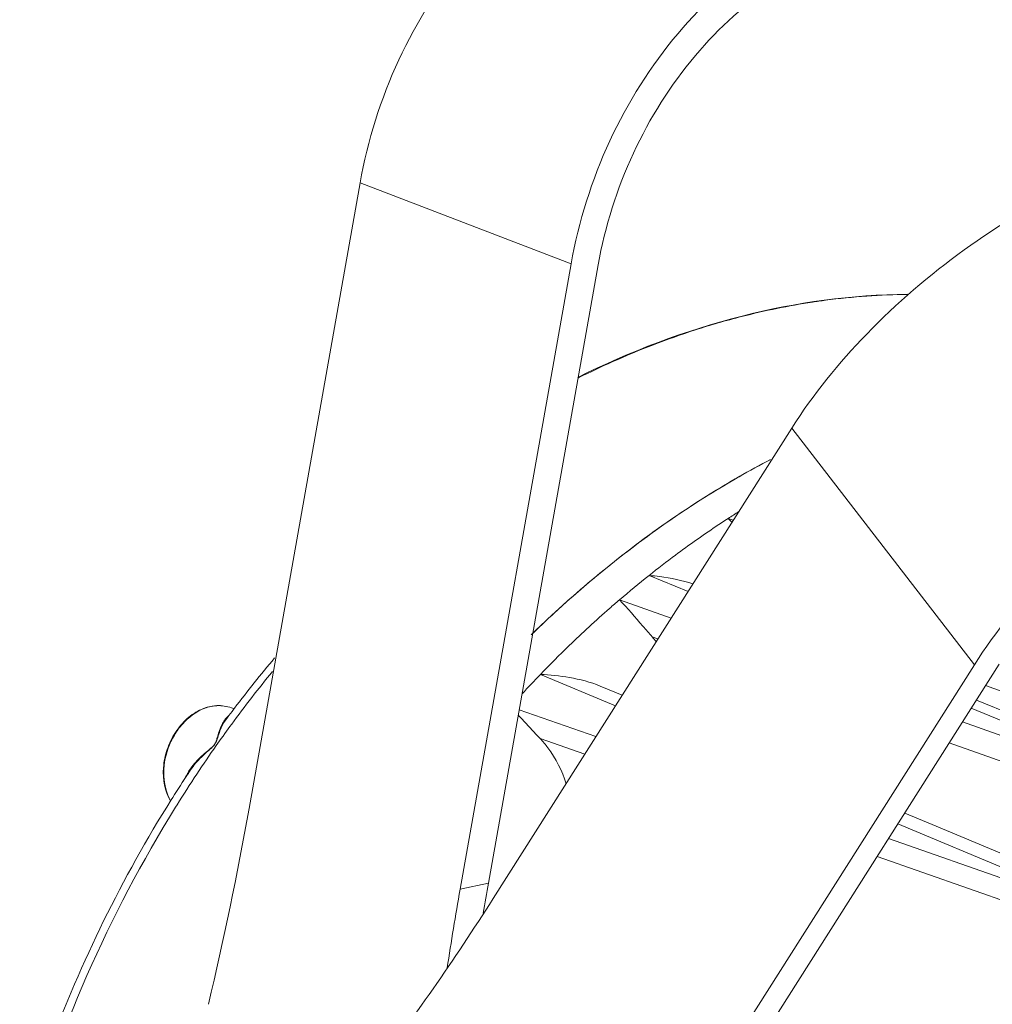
# Model space of a CAD drawing. Header units: millimetres. Extents: x 29035 to 30443, y 1864 to 2860.
# Tile 34 of 55: x 30022 to 30105, y 2632 to 2717. Entities that reach past the tile are written whole.
import ezdxf

# ---------------------------------------------------------------- set-up
doc = ezdxf.new("R2010")
doc.units = ezdxf.units.MM
doc.layers.add('\\M+5CFB8\\M+5CAB5\\M+5CFDF', color=7, linetype='Continuous', lineweight=13)

msp = doc.modelspace()

# ---------------------------------------------------------------- linework, layer by layer
at = {"layer": '\\M+5CFB8\\M+5CAB5\\M+5CFDF'}
for p, q in [((30041.314, 2649.189), (30050.869, 2703.067)), ((30069.043, 2696.095), (30050.869, 2703.067)), ((30059.489, 2642.217), (30069.043, 2696.095)), ((30061.933, 2642.758), (30071.373, 2695.992)), ((30069.628, 2686.241), (30069.77, 2686.312)), ((30088.047, 2681.942), (30062.327, 2641.416)), ((30103.776, 2661.556), (30088.047, 2681.942)), ((30082.56, 2674.158), (30083.005, 2673.998)), ((30079.114, 2667.867), (30075.757, 2669.251)), ((30077.65, 2665.56), (30073.2, 2667.141)), ((30076.518, 2663.777), (30076.038, 2663.948)), ((30103.776, 2661.556), (30078.057, 2621.03)), ((30080.499, 2621.571), (30105.916, 2661.619)), ((30072.864, 2658.019), (30066.395, 2660.722)), ((30073.446, 2658.936), (30071.556, 2659.724)), ((30104.741, 2659.769), (30135.07, 2648.867)), ((30109.517, 2656.228), (30103.949, 2658.52)), ((30040.018, 2657.753), (30039.796, 2657.839)), ((30039.972, 2657.707), (30040.06, 2657.824)), ((30064.578, 2657.673), (30071.184, 2655.371)), ((30107.426, 2656.198), (30103.502, 2657.816)), ((30039.285, 2656.788), (30039.386, 2656.925)), ((30039.285, 2656.788), (30039.285, 2656.788)), ((30039.386, 2656.925), (30039.449, 2657.01)), ((30107.021, 2655.119), (30102.754, 2656.637)), ((30066.365, 2655.204), (30070.221, 2653.855)), ((30122.186, 2647.511), (30101.614, 2654.842)), ((30036.06, 2652.182), (30036.101, 2652.243)), ((30034.609, 2649.934), (30034.736, 2650.137)), ((30035.105, 2649.495), (30034.985, 2649.302)), ((30100.475, 2647.657), (30097.771, 2648.785)), ((30113.581, 2640.991), (30097.179, 2647.853)), ((30100.475, 2647.657), (30115.645, 2641.321)), ((30096.372, 2646.581), (30110.778, 2641.546)), ((30095.392, 2645.037), (30110.135, 2639.866)), ((30059.489, 2642.217), (30061.933, 2642.758))]:
    msp.add_line(p, q, dxfattribs=at)
for centre, radius, start, end in [((30098.692, 2634.825), 58.634, 90.59726, 97.59109), ((30098.935, 2632.851), 60.623, 97.57276, 98.64233), ((30100.394, 2626.406), 67.237, 106.14625, 107.87156), ((30101.743, 2622.478), 71.389, 107.93392, 114.1166), ((30103.362, 2618.823), 75.387, 114.10464, 116.46125), ((30128.393, 2603.666), 84.081, 122.28995, 123.03161), ((30128.926, 2602.848), 85.057, 123.03184, 123.88535), ((30075.325, 2666.378), 10.624, 44.60434, 47.07522), ((30130.37, 2600.734), 87.618, 123.89849, 126.67747), ((30131.939, 2598.626), 90.246, 126.67686, 128.50219), ((30133.487, 2596.683), 92.73, 128.50325, 130.55183), ((30134.622, 2595.345), 94.484, 130.54761, 131.22878), ((30136.306, 2593.455), 97.016, 131.24129, 134.02631), ((30068.805, 2657.411), 9.749, 39.06744, 42.10747), ((30138.228, 2591.468), 99.78, 134.02646, 136.04705), ((30124.9, 2593.544), 106.441, 139.87468, 142.85031), ((30126.401, 2592.927), 107.389, 140.67586, 143.73763), ((30139.709, 2590.034), 101.842, 136.04453, 137.33615), ((30038.876, 2654.075), 3.981, 110.3287, 111.61223), ((30038.723, 2654.709), 3.327, 91.75856, 98.57588), ((30038.717, 2654.916), 3.119, 81.84304, 91.75712), ((30038.737, 2655.073), 2.961, 69.04365, 81.79484), ((30126.212, 2592.542), 108.092, 142.92454, 143.38656), ((30128.526, 2591.344), 110.039, 143.86195, 144.91412), ((30128.031, 2591.703), 109.427, 143.72578, 143.86111), ((30129.516, 2590.65), 111.248, 144.91485, 146.44195), ((30040.076, 2649.966), 4.636, 146.26313, 150.17075), ((30128.638, 2590.822), 111.066, 146.26261, 146.42606), ((30040.582, 2649.628), 5.18, 146.23094, 149.7308), ((30040.4, 2649.754), 5.023, 144.94007, 146.29542), ((30129.095, 2590.521), 111.613, 146.46477, 147.71549), ((30130.554, 2589.962), 112.493, 146.4419, 148.0471), ((30062.557, 2637.089), 30.544, 150.3697, 151.75814), ((30064.029, 2636.256), 32.235, 150.20742, 150.37649), ((30040.281, 2649.806), 4.83, 149.76075, 150.79376), ((30134.112, 2587.845), 116.632, 148.20153, 164.32278)]:
    msp.add_arc(centre, radius, start, end, dxfattribs=at)
for centre, major_axis, ratio, start_param, end_param in [((29930.171, 2691.826), (10.096, 187.439), 0.615264, -1.86058, -1.767022), ((30173.076, 2600.121), (10.096, 187.439), 0.615264, 1.374571, 1.388793), ((29947.743, 2789.92), (0.47, 221.245), 0.699665, -2.40211, -2.305163), ((30170.632, 2599.58), (10.096, 187.439), 0.615264, 1.374571, 1.411518)]:
    msp.add_ellipse(centre, major_axis=major_axis, ratio=ratio, start_param=start_param, end_param=end_param, dxfattribs=at)
for points, knots in [([(30076.522, 2733.496), (30073.438, 2732.813), (30067.252, 2730.058), (30059.571, 2723.053), (30053.764, 2713.808), (30051.514, 2706.709), (30050.869, 2703.067)], [0, 0, 0, 0, 0.226285, 0.473341, 0.735003, 1, 1, 1, 1]), ([(30094.696, 2726.524), (30091.612, 2725.841), (30085.426, 2723.086), (30077.746, 2716.08), (30071.938, 2706.836), (30069.689, 2699.737), (30069.043, 2696.095)], [0, 0, 0, 0, 0.226285, 0.473341, 0.735003, 1, 1, 1, 1]), ([(30071.373, 2695.992), (30071.96, 2699.303), (30074.005, 2705.756), (30079.285, 2714.16), (30086.267, 2720.529), (30091.891, 2723.034), (30094.694, 2723.654)], [0, 0, 0, 0, 0.264997, 0.526659, 0.773715, 1, 1, 1, 1]), ([(30088.047, 2681.942), (30089.895, 2684.855), (30094.449, 2690.44), (30102.669, 2697.501), (30111.818, 2703.002), (30118.382, 2705.426), (30121.593, 2706.137)], [0, 0, 0, 0, 0.245069, 0.507775, 0.766372, 1, 1, 1, 1]), ([(30098.016, 2693.467), (30093.227, 2693.423), (30083.384, 2692.072), (30074.124, 2688.545), (30069.614, 2686.298)], [0, 0, 0, 0, 0.487288, 1, 1, 1, 1]), ([(30081.696, 2690.991), (30082.371, 2691.186), (30085.049, 2691.916), (30087.775, 2692.474), (30089.826, 2692.785)], [0, 0, 0, 0, 0.252821, 1, 1, 1, 1]), ([(30103.776, 2661.556), (30105.625, 2664.469), (30110.178, 2670.054), (30118.399, 2677.115), (30127.547, 2682.616), (30134.112, 2685.04), (30137.323, 2685.751)], [0, 0, 0, 0, 0.245069, 0.507775, 0.766372, 1, 1, 1, 1]), ([(30065.614, 2664.142), (30067.186, 2665.672), (30073.484, 2671.406), (30080.58, 2676.285), (30086.183, 2679.214)], [0, 0, 0, 0, 0.257578, 1, 1, 1, 1]), ([(30086.228, 2679.238), (30084.396, 2678.282), (30077.01, 2674.046), (30070.288, 2668.684), (30065.667, 2664.194)], [0, 0, 0, 0, 0.242848, 1, 1, 1, 1]), ([(30075.757, 2669.251), (30076.062, 2669.223), (30077.336, 2669.083), (30078.604, 2668.833), (30079.532, 2668.532)], [0, 0, 0, 0, 0.238906, 1, 1, 1, 1]), ([(30076.038, 2663.948), (30075.759, 2664.256), (30074.832, 2665.336), (30073.922, 2666.436), (30073.199, 2667.141)], [0, 0, 0, 0, 0.291357, 1, 1, 1, 1]), ([(30066.395, 2660.722), (30067.233, 2660.676), (30068.984, 2660.507), (30070.709, 2660.077), (30071.556, 2659.724)], [0, 0, 0, 0, 0.477495, 1, 1, 1, 1]), ([(30034.541, 2649.82), (30034.043, 2650.662), (30033.772, 2652.274), (30034.199, 2654.291), (30034.9, 2655.75), (30035.912, 2656.949), (30037.147, 2657.774), (30038.498, 2658.126), (30039.397, 2657.992), (30039.796, 2657.839)], [0, 0, 0, 0, 0.247904, 0.38402, 0.52104, 0.653454, 0.777287, 0.891728, 1, 1, 1, 1]), ([(30037.41, 2657.776), (30036.716, 2657.501), (30035.757, 2656.774), (30034.836, 2655.503), (30034.14, 2654.019), (30033.803, 2652.041), (30034.187, 2650.473), (30034.552, 2649.835)], [0, 0, 0, 0, 0.239697, 0.369873, 0.503005, 0.763636, 1, 1, 1, 1]), ([(30038.227, 2657.999), (30038.166, 2657.989), (30037.917, 2657.945), (30037.672, 2657.874), (30037.493, 2657.808)], [0, 0, 0, 0, 0.245766, 1, 1, 1, 1]), ([(30039.285, 2656.788), (30039.185, 2656.653), (30039.003, 2656.352), (30038.785, 2655.849), (30038.598, 2655.275), (30038.461, 2654.862), (30038.329, 2654.675)], [0, 0, 0, 0, 0.21712, 0.450702, 0.704616, 1, 1, 1, 1]), ([(30039.133, 2656.686), (30039.047, 2656.557), (30038.892, 2656.271), (30038.709, 2655.797), (30038.593, 2655.356), (30038.469, 2654.976), (30038.396, 2654.768), (30038.33, 2654.674)], [0, 0, 0, 0, 0.2143, 0.446549, 0.700962, 0.841662, 1, 1, 1, 1]), ([(30039.626, 2657.239), (30039.604, 2657.218), (30039.509, 2657.126), (30039.416, 2657.03), (30039.346, 2656.955)], [0, 0, 0, 0, 0.228397, 1, 1, 1, 1]), ([(30066.365, 2655.204), (30066.191, 2655.385), (30065.564, 2656.055), (30064.953, 2656.741), (30064.497, 2657.229)], [0, 0, 0, 0, 0.272651, 1, 1, 1, 1]), ([(30066.365, 2655.204), (30066.607, 2654.952), (30067.583, 2653.799), (30068.259, 2652.409), (30068.621, 2651.31)], [0, 0, 0, 0, 0.232201, 1, 1, 1, 1]), ([(30038.329, 2654.675), (30038.252, 2654.566), (30038.065, 2654.377), (30037.675, 2654.041), (30037.207, 2653.623), (30036.702, 2653.088), (30036.408, 2652.705), (30036.276, 2652.507)], [0, 0, 0, 0, 0.133632, 0.264027, 0.516731, 0.761777, 1, 1, 1, 1]), ([(30038.33, 2654.674), (30038.292, 2654.621), (30038.196, 2654.53), (30038.052, 2654.401), (30037.909, 2654.273), (30037.622, 2654.04), (30037.21, 2653.688), (30036.71, 2653.188), (30036.419, 2652.826), (30036.288, 2652.639)], [0, 0, 0, 0, 0.067888, 0.135707, 0.201702, 0.266733, 0.519434, 0.763476, 1, 1, 1, 1]), ([(30036.054, 2652.273), (30036.059, 2652.266), (30036.073, 2652.242), (30036.082, 2652.213), (30036.079, 2652.193)], [0, 0, 0, 0, 0.29096, 1, 1, 1, 1]), ([(30021.555, 2620.898), (30022.305, 2623.458), (30025.646, 2633.553), (30030.369, 2643.193), (30034.609, 2649.934)], [0, 0, 0, 0, 0.250888, 1, 1, 1, 1])]:
    msp.add_open_spline(points, degree=3, knots=knots, dxfattribs=at)
for points in [[(30039.346, 2656.955), (30039.268, 2656.872), (30039.197, 2656.781), (30039.133, 2656.686)], [(30039.346, 2656.955), (30039.374, 2656.954), (30039.403, 2656.96), (30039.428, 2656.973)]]:
    msp.add_open_spline(points, degree=3, dxfattribs=at)

doc.saveas('drawing.dxf')
